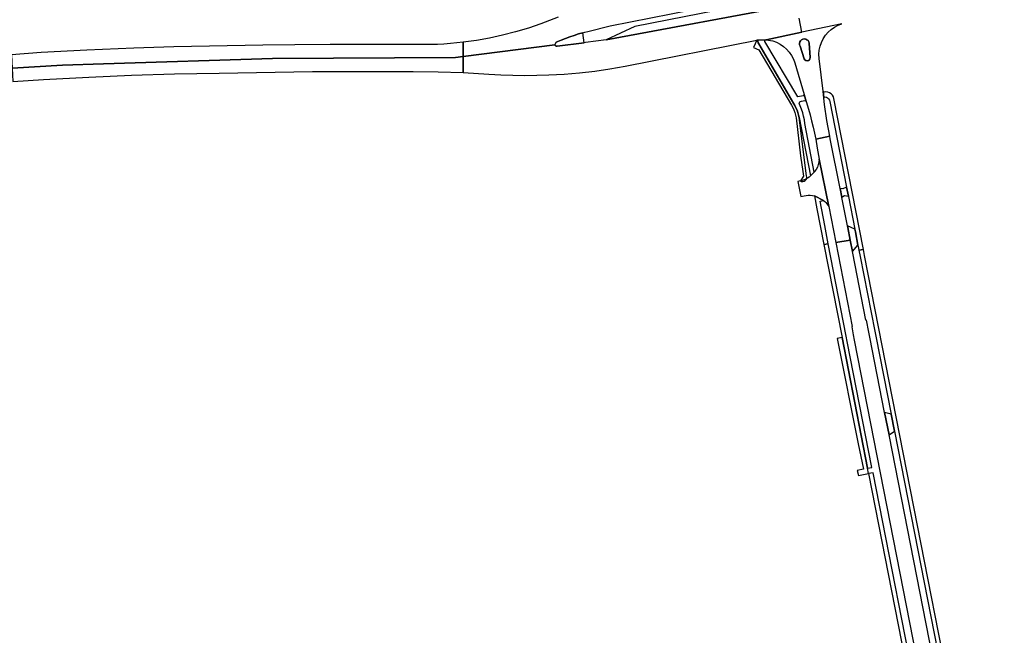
# Model space of a CAD drawing. Header units: metres. Extents: x 127325 to 135234, y 401140 to 409815.
# Tile 106 of 125: x 131549 to 131992, y 406998 to 407275. Entities that reach past the tile are written whole.
import ezdxf

# ---------------------------------------------------------------- set-up
doc = ezdxf.new("R2010")
doc.units = ezdxf.units.M
doc.layers.add('wegvakonderdelen', color=7, linetype='Continuous')

msp = doc.modelspace()

# ---------------------------------------------------------------- linework, layer by layer
at = {"layer": 'wegvakonderdelen'}
for points in [[(131898.29, 407281.6), (131897.56, 407285.33), (131897.01, 407288.25), (131886.43, 407286.26), (131886.79, 407286.27), (131887.15, 407286.23), (131887.5, 407286.12), (131887.82, 407285.96), (131888.12, 407285.75), (131888.43, 407285.41), (131888.55, 407284.96), (131888.45, 407284.51), (131888.16, 407284.16), (131887.73, 407283.97), (131880.63, 407282.53), (131875.73, 407281.61), (131870.89, 407280.66), (131869.94, 407280.47), (131825.6, 407271.71), (131812.7, 407265.72), (131898.29, 407281.6)], [(131802.35, 407268.97), (131800.37, 407268.4), (131798.4, 407267.78), (131796.45, 407267.12), (131794.5, 407266.43), (131792.57, 407265.7), (131790.32, 407264.7), (131789.75, 407263.58), (131789.86, 407263.33), (131790.03, 407263.12), (131790.26, 407262.97), (131790.52, 407262.89), (131790.79, 407262.88), (131802.93, 407264.45), (131802.35, 407268.97)], [(131918.76, 407272.98), (131900.7, 407269.2), (131884.7, 407265.85), (131887.63, 407265.29), (131889.35, 407264.68), (131890.98, 407263.85), (131892.5, 407262.83), (131893.88, 407261.63), (131895.09, 407260.27), (131896.13, 407258.76), (131896.97, 407257.14), (131897.6, 407255.42), (131901.76, 407241.18), (131902.65, 407238.1), (131903.64, 407234.69), (131904.4, 407232.01), (131905.11, 407229.31), (131905.77, 407226.6), (131906.38, 407223.88), (131906.94, 407221.15), (131913.29, 407222.56), (131912, 407229.55), (131910.95, 407236.78), (131910.62, 407239.57), (131910.23, 407242.73), (131908.47, 407257.46), (131908.4, 407259.29), (131908.56, 407261.11), (131908.95, 407262.9), (131909.55, 407264.63), (131910.37, 407266.27), (131911.38, 407267.8), (131912.57, 407269.19), (131913.93, 407270.42), (131915.43, 407271.47), (131917.05, 407272.33), (131918.76, 407272.98)], [(131748.55, 407264.68), (131745.66, 407264.36), (131742.76, 407264.09), (131739.86, 407263.88), (131736.96, 407263.72), (131734.05, 407263.62), (131723.08, 407263.71), (131688.66, 407263.67), (131672.87, 407263.58), (131658.42, 407263.39), (131618.39, 407262.6), (131600.5, 407262.09), (131579.37, 407261.2), (131558.9, 407260.03), (131545.47, 407259.11), (131545.75, 407253.11), (131568.4, 407254.44), (131586.86, 407255.03), (131662.77, 407257.46), (131745.08, 407257.89), (131748.53, 407258.33), (131748.55, 407264.68)], [(131880.55, 407265.59), (131880.42, 407265.59), (131878.97, 407262.4), (131881.44, 407261.23), (131896, 407236.43), (131896.6, 407235.37), (131897.12, 407234.26), (131897.55, 407233.12), (131897.9, 407231.95), (131898.16, 407230.75), (131900.05, 407213.67), (131901.13, 407206.62), (131901.45, 407204.55), (131900.04, 407202.4), (131900.59, 407202.16), (131901.18, 407202.1), (131901.76, 407202.23), (131902.28, 407202.53), (131902.67, 407202.98), (131902.9, 407203.53), (131902.95, 407204.13), (131902.8, 407204.71), (131899.53, 407230.86), (131899.27, 407232), (131898.94, 407233.12), (131898.55, 407234.22), (131898.08, 407235.29), (131897.55, 407236.33), (131897.18, 407237), (131881.33, 407263.94), (131881.15, 407264.39), (131880.99, 407265.2), (131880.95, 407265.32), (131880.88, 407265.43), (131880.78, 407265.51), (131880.67, 407265.57), (131880.55, 407265.59)], [(131884.44, 407265.84), (131880.55, 407265.59), (131880.67, 407265.57), (131880.78, 407265.51), (131880.88, 407265.43), (131880.95, 407265.32), (131880.99, 407265.2), (131881.15, 407264.39), (131881.33, 407263.94), (131897.18, 407237), (131897.55, 407236.33), (131898.08, 407235.29), (131898.55, 407234.22), (131898.94, 407233.12), (131899.27, 407232), (131899.53, 407230.86), (131904.64, 407204.62), (131906.33, 407206.37), (131902.09, 407228.11), (131901.85, 407229.77), (131901.52, 407231.41), (131901.09, 407233.03), (131900.57, 407234.62), (131899.95, 407236.18), (131899.59, 407236.88), (131899.56, 407237.24), (131899.65, 407237.58), (131899.85, 407237.88), (131900.14, 407238.09), (131900.49, 407238.18), (131902.04, 407238.47), (131902.2, 407238.48), (131902.35, 407238.44), (131902.48, 407238.36), (131902.59, 407238.24), (131902.65, 407238.1), (131901.76, 407241.18), (131901.78, 407241.02), (131901.74, 407240.86), (131901.65, 407240.72), (131901.53, 407240.62), (131901.37, 407240.57), (131898.93, 407240.19), (131884.15, 407265.08), (131884.09, 407265.25), (131884.09, 407265.44), (131884.16, 407265.61), (131884.28, 407265.75), (131884.44, 407265.84)], [(131901.81, 407257.19), (131899.91, 407262.94), (131899.69, 407263.54), (131899.65, 407264.19), (131899.8, 407264.81), (131900.13, 407265.36), (131900.6, 407265.8), (131901.18, 407266.08), (131901.81, 407266.18), (131902.45, 407266.1), (131903.03, 407265.83), (131903.51, 407265.41), (131903.85, 407264.86), (131904.02, 407264.24), (131904.41, 407257.87), (131904.37, 407257.31), (131904.11, 407256.82), (131903.68, 407256.47), (131903.13, 407256.33), (131902.58, 407256.42), (131902.12, 407256.72), (131901.81, 407257.19)], [(131901.81, 407257.19), (131902.12, 407256.72), (131902.58, 407256.42), (131903.13, 407256.33), (131903.68, 407256.47), (131904.11, 407256.82), (131904.37, 407257.31), (131904.41, 407257.87), (131904.02, 407264.24), (131903.85, 407264.86), (131903.51, 407265.41), (131903.03, 407265.83), (131902.45, 407266.1), (131901.81, 407266.18), (131901.18, 407266.08), (131900.6, 407265.8), (131900.13, 407265.36), (131899.8, 407264.81), (131899.65, 407264.19), (131899.69, 407263.54), (131899.91, 407262.94), (131901.81, 407257.19)], [(131748.53, 407258.33), (131745.08, 407257.89), (131662.77, 407257.46), (131586.86, 407255.03), (131568.4, 407254.44), (131545.75, 407253.11), (131546.03, 407247.02), (131559.85, 407247.93), (131580.2, 407249.04), (131599.41, 407249.92), (131618.79, 407250.44), (131638.77, 407250.85), (131680.85, 407251.49), (131725.97, 407251.56), (131737.24, 407251.4), (131748.51, 407251.07), (131748.53, 407258.33)], [(131915.16, 407239.39), (131914.9, 407240.2), (131914.46, 407240.93), (131913.86, 407241.54), (131913.14, 407241.99), (131912.33, 407242.26), (131911.48, 407242.34), (131910.89, 407242.33), (131910.72, 407242.31), (131910.54, 407242.34), (131910.39, 407242.43), (131910.28, 407242.57), (131910.23, 407242.73), (131910.62, 407239.57), (131910.64, 407239.73), (131910.7, 407239.89), (131910.81, 407240.01), (131910.95, 407240.09), (131911.11, 407240.12), (131911.73, 407239.98), (131912.3, 407239.68), (131912.77, 407239.25), (131913.12, 407238.72), (131913.32, 407238.11), (131920.85, 407199.55), (131921.64, 407195.51), (131921.65, 407195.44), (131924.52, 407180.76), (131924.77, 407179.52), (131925.95, 407173.47), (131926.06, 407172.92), (131926.4, 407171.19), (131928.4, 407171.51), (131915.16, 407239.39)], [(131917.88, 407199.03), (131913.52, 407221.31), (131913.29, 407222.56), (131906.94, 407221.15), (131907.66, 407217.16), (131908.43, 407212.09), (131912.8, 407190.95), (131915.98, 407174.68), (131922.44, 407175.75), (131921.33, 407181.44), (131921.18, 407182.16), (131918.69, 407194.89), (131918.67, 407195.03), (131917.88, 407199.03)], [(131908.43, 407212.09), (131908.36, 407210.9), (131908.12, 407209.73), (131907.72, 407208.6), (131907.17, 407207.54), (131906.48, 407206.57), (131906.33, 407206.37), (131904.64, 407204.62), (131903.96, 407204.1), (131903.24, 407203.63), (131902.49, 407203.22), (131901.71, 407202.87), (131900.9, 407202.58), (131898.97, 407202.19), (131900.29, 407195.34), (131901.74, 407195.63), (131902.66, 407195.82), (131903.59, 407195.92), (131904.52, 407195.94), (131905.45, 407195.86), (131906.37, 407195.69), (131910.47, 407193.63), (131911.01, 407193.16), (131911.51, 407192.65), (131911.98, 407192.11), (131912.41, 407191.54), (131912.8, 407190.95), (131908.43, 407212.09)], [(131920.85, 407199.55), (131919.08, 407198.85), (131917.88, 407199.03), (131918.67, 407195.03), (131919.83, 407195.78), (131921.64, 407195.51), (131920.85, 407199.55)], [(131910.47, 407193.63), (131906.37, 407195.69), (131907.51, 407189.83), (131910.63, 407173.79), (131912.59, 407174.12), (131911, 407182.29), (131908.9, 407193.33), (131910.47, 407193.63)], [(131924.77, 407179.52), (131924.52, 407180.76), (131921.18, 407182.16), (131921.33, 407181.44), (131922.44, 407175.75), (131923.42, 407170.72), (131925.95, 407173.47), (131924.77, 407179.52)], [(131939.9, 407088.28), (131937.94, 407098.31), (131931.31, 407132.15), (131930.86, 407134.47), (131929.81, 407139.83), (131929.48, 407139.78), (131923.58, 407169.94), (131923.42, 407170.72), (131922.44, 407175.75), (131915.98, 407174.68), (131923.38, 407136.91), (131923.11, 407136.84), (131923.81, 407133.28), (131924.28, 407130.85), (131979.81, 406847.35), (131986.94, 406848.66), (131985.61, 406854.85), (131939.9, 407088.28)], [(131921.14, 407130.18), (131920.67, 407132.59), (131912.59, 407174.12), (131910.63, 407173.79), (131918.77, 407131.98), (131930.26, 407073.33), (131932.24, 407073.62), (131921.14, 407130.18)], [(131928.4, 407171.51), (131926.4, 407171.19), (131926.95, 407168.38), (131933.54, 407134.84), (131933.98, 407132.6), (131940.86, 407097.54), (131942.34, 407090), (131988.54, 406854.65), (131989.76, 406849.18), (131991.71, 406849.53), (131990.76, 406853.79), (131928.92, 407168.87), (131928.4, 407171.51)], [(131918.77, 407131.98), (131916.65, 407131.58), (131925.99, 407084.27), (131928.37, 407072.83), (131925.65, 407072.2), (131926.12, 407069.94), (131930.73, 407070.92), (131930.26, 407073.33), (131918.77, 407131.98)], [(131940.86, 407097.54), (131937.94, 407098.31), (131939.9, 407088.28), (131942.34, 407090), (131940.86, 407097.54)], [(131932.7, 407071.25), (131930.73, 407070.92), (131973.7, 406851.63), (131974.69, 406846.41), (131976.8, 406846.8), (131975.6, 406852.47), (131932.7, 407071.25)]]:
    msp.add_lwpolyline(points, close=True, dxfattribs=at)
for points in [[(131791.13, 407275.92), (131785.32, 407273.74), (131783.46, 407273.04), (131777.79, 407271.09), (131772.05, 407269.36), (131766.25, 407267.85), (131760.39, 407266.57), (131754.49, 407265.51), (131748.55, 407264.68), (131748.53, 407258.33), (131789.75, 407263.58), (131790.32, 407264.7), (131792.57, 407265.7), (131794.5, 407266.43), (131796.45, 407267.12), (131798.4, 407267.78), (131800.37, 407268.4), (131802.35, 407268.97), (131803.16, 407269.19), (131804.56, 407269.57), (131814.59, 407272), (131869.38, 407282.86)], [(131898.29, 407281.6), (131812.7, 407265.72), (131803.41, 407264.51), (131802.93, 407264.45), (131790.79, 407262.88), (131790.52, 407262.89), (131790.26, 407262.97), (131790.03, 407263.12), (131789.86, 407263.33), (131789.75, 407263.58), (131748.53, 407258.33), (131748.51, 407251.07), (131759.96, 407250.38), (131765.38, 407250.06), (131770.8, 407249.86), (131776.22, 407249.79), (131781.65, 407249.83), (131787.07, 407250), (131793.94, 407250.39), (131800.8, 407250.97), (131807.64, 407251.75), (131814.45, 407252.72), (131821.24, 407253.88), (131880.42, 407265.59), (131880.42, 407265.59), (131880.55, 407265.59), (131884.44, 407265.84), (131884.7, 407265.85), (131900.7, 407269.2), (131899.48, 407275.47)]]:
    msp.add_lwpolyline(points, dxfattribs=at)

doc.saveas('drawing.dxf')
